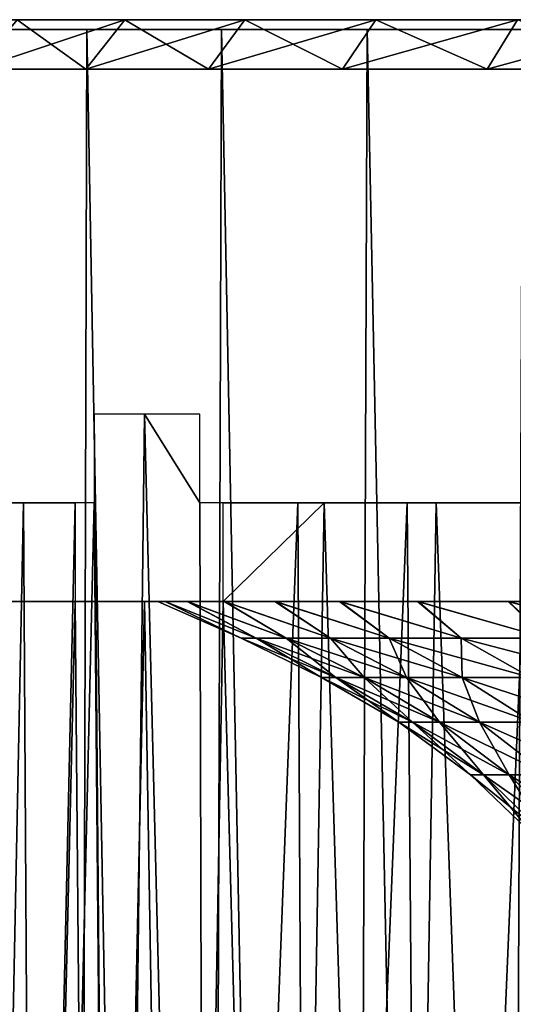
# Model space of a CAD drawing. Header units: millimetres. Extents: x -24 to 30, y -64 to 68.
# Tile 111 of 149: x -19 to -14, y 58 to 68. Entities that reach past the tile are written whole.
import ezdxf

# ---------------------------------------------------------------- set-up
doc = ezdxf.new("R2010")
doc.units = ezdxf.units.MM
doc.header["$LTSCALE"] = 52.148148
for name, color, linetype in [('1', 7, 'CONTINUOUS'), ('2', 7, 'CONTINUOUS'), ('27', 7, 'CONTINUOUS'), ('6', 7, 'CONTINUOUS'), ('65', 7, 'CONTINUOUS'), ('66', 7, 'CONTINUOUS'), ('67', 7, 'CONTINUOUS'), ('68', 7, 'CONTINUOUS'), ('69', 7, 'CONTINUOUS')]:
    doc.layers.add(name, color=color, linetype=linetype)

msp = doc.modelspace()

# ---------------------------------------------------------------- linework, layer by layer
at = {"layer": '1', "color": 253, "linetype": 'Continuous', "true_color": 0xaab4c3}
for points in [[(-19.7268, 5, -14.5294), (-19.5864, 68.2, -14.7182), (-18.513, 5, -16.0474), (-19.7268, 5, -14.5294)], [(-19.5864, 68.2, -14.7182), (-18.3385, 68.2, -16.2465), (-18.513, 5, -16.0474), (-19.5864, 68.2, -14.7182)], [(-18.513, 5, -16.0474), (-18.3385, 68.2, -16.2465), (-17.1826, 5, -17.4644), (-18.513, 5, -16.0474)], [(-18.3385, 68.2, -16.2465), (-16.9717, 68.2, -17.6695), (-17.1826, 5, -17.4644), (-18.3385, 68.2, -16.2465)], [(-17.1826, 5, -17.4644), (-16.9717, 68.2, -17.6695), (-15.7442, 5, -18.7716), (-17.1826, 5, -17.4644)], [(-16.9717, 68.2, -17.6695), (-15.4949, 68.2, -18.9778), (-15.7442, 5, -18.7716), (-16.9717, 68.2, -17.6695)], [(-15.7442, 5, -18.7716), (-15.4949, 68.2, -18.9778), (-14.2066, 5, -19.9605), (-15.7442, 5, -18.7716)], [(-15.4949, 68.2, -18.9778), (-13.9176, 68.2, -20.1631), (-14.2066, 5, -19.9605), (-15.4949, 68.2, -18.9778)], [(-14.2066, 5, -19.9605), (-13.9176, 68.2, -20.1631), (-12.5796, 5, -21.0239), (-14.2066, 5, -19.9605)]]:
    msp.add_3dface(points, dxfattribs=at)
at = {"layer": '2', "color": 253, "linetype": 'Continuous', "true_color": 0xaab4c3}
for points in [[(-19.7268, 5, 14.5294), (-18.513, 5, 16.0474), (-19.5864, 68.2, 14.7182), (-19.7268, 5, 14.5294)], [(-19.5864, 68.2, 14.7182), (-18.513, 5, 16.0474), (-18.3385, 68.2, 16.2465), (-19.5864, 68.2, 14.7182)], [(-18.513, 5, 16.0474), (-17.1826, 5, 17.4644), (-18.3385, 68.2, 16.2465), (-18.513, 5, 16.0474)], [(-18.3385, 68.2, 16.2465), (-17.1826, 5, 17.4644), (-16.9717, 68.2, 17.6695), (-18.3385, 68.2, 16.2465)], [(-17.1826, 5, 17.4644), (-15.7442, 5, 18.7716), (-16.9717, 68.2, 17.6695), (-17.1826, 5, 17.4644)], [(-16.9717, 68.2, 17.6695), (-15.7442, 5, 18.7716), (-15.4949, 68.2, 18.9778), (-16.9717, 68.2, 17.6695)], [(-15.7442, 5, 18.7716), (-14.2066, 5, 19.9605), (-15.4949, 68.2, 18.9778), (-15.7442, 5, 18.7716)], [(-15.4949, 68.2, 18.9778), (-14.2066, 5, 19.9605), (-13.9176, 68.2, 20.1631), (-15.4949, 68.2, 18.9778)], [(-14.2066, 5, 19.9605), (-12.5796, 5, 21.0239), (-13.9176, 68.2, 20.1631), (-14.2066, 5, 19.9605)]]:
    msp.add_3dface(points, dxfattribs=at)
at = {"layer": '27', "color": 253, "linetype": 'Continuous', "true_color": 0xaab4c3}
for points in [[(-18.3385, 68.2, -16.2465), (-19.5864, 68.2, -14.7182), (-18.2032, 68.2, -14.8625), (-18.3385, 68.2, -16.2465)], [(-18.2032, 68.2, -14.8625), (-19.5864, 68.2, -14.7182), (-19.3401, 68.2, -13.3495), (-18.2032, 68.2, -14.8625)], [(-19.5864, 68.2, 14.7182), (-18.3385, 68.2, 16.2465), (-18.2032, 68.2, 14.8625), (-19.5864, 68.2, 14.7182)], [(-19.3401, 68.2, 13.3495), (-19.5864, 68.2, 14.7182), (-18.2032, 68.2, 14.8625), (-19.3401, 68.2, 13.3495)], [(-16.9717, 68.2, -17.6695), (-18.3385, 68.2, -16.2465), (-15.5834, 68.2, -17.59), (-16.9717, 68.2, -17.6695)], [(-15.5834, 68.2, -17.59), (-18.3385, 68.2, -16.2465), (-16.9482, 68.2, -16.279), (-15.5834, 68.2, -17.59)], [(-16.9482, 68.2, -16.279), (-18.3385, 68.2, -16.2465), (-18.2032, 68.2, -14.8625), (-16.9482, 68.2, -16.279)], [(-18.3385, 68.2, 16.2465), (-16.9717, 68.2, 17.6695), (-16.9482, 68.2, 16.279), (-18.3385, 68.2, 16.2465)], [(-18.2032, 68.2, 14.8625), (-18.3385, 68.2, 16.2465), (-16.9482, 68.2, 16.279), (-18.2032, 68.2, 14.8625)], [(-15.4949, 68.2, -18.9778), (-16.9717, 68.2, -17.6695), (-14.1174, 68.2, -18.7869), (-15.4949, 68.2, -18.9778)], [(-14.1174, 68.2, -18.7869), (-16.9717, 68.2, -17.6695), (-15.5834, 68.2, -17.59), (-14.1174, 68.2, -18.7869)], [(-16.9717, 68.2, 17.6695), (-15.4949, 68.2, 18.9778), (-14.1174, 68.2, 18.7869), (-16.9717, 68.2, 17.6695)], [(-16.9482, 68.2, 16.279), (-16.9717, 68.2, 17.6695), (-15.5834, 68.2, 17.59), (-16.9482, 68.2, 16.279)], [(-15.5834, 68.2, 17.59), (-16.9717, 68.2, 17.6695), (-14.1174, 68.2, 18.7869), (-15.5834, 68.2, 17.59)], [(-13.9176, 68.2, -20.1631), (-15.4949, 68.2, -18.9778), (-12.5599, 68.2, -19.862), (-13.9176, 68.2, -20.1631)], [(-12.5599, 68.2, -19.862), (-15.4949, 68.2, -18.9778), (-14.1174, 68.2, -18.7869), (-12.5599, 68.2, -19.862)], [(-15.4949, 68.2, 18.9778), (-13.9176, 68.2, 20.1631), (-12.5599, 68.2, 19.862), (-15.4949, 68.2, 18.9778)], [(-14.1174, 68.2, 18.7869), (-15.4949, 68.2, 18.9778), (-12.5599, 68.2, 19.862), (-14.1174, 68.2, 18.7869)]]:
    msp.add_3dface(points, dxfattribs=at)
at = {"layer": '6', "color": 253, "linetype": 'Continuous', "true_color": 0xaab4c3}
for points in [[(-18.2656, 64.3, -9.3068), (-18.2656, 63.4, -9.3068), (-18.0515, 39.2, -9.7156), (-18.2656, 64.3, -9.3068)], [(-17.7535, 64.3, -10.25), (-18.2656, 64.3, -9.3068), (-18.0515, 39.2, -9.7156), (-17.7535, 64.3, -10.25)], [(-17.1295, 39.2, -11.2619), (-17.7535, 64.3, -10.25), (-18.0515, 39.2, -9.7156), (-17.1295, 39.2, -11.2619)], [(-17.1927, 64.3, -11.1651), (-17.7535, 64.3, -10.25), (-17.1927, 63.4, -11.1651), (-17.1927, 64.3, -11.1651)], [(-17.1927, 63.4, -11.1651), (-17.7535, 64.3, -10.25), (-17.1295, 39.2, -11.2619), (-17.1927, 63.4, -11.1651)], [(-19.6034, 39.2, 5.9963), (-19.1379, 63.4, 7.3477), (-19.0018, 39.2, 7.693), (-19.6034, 39.2, 5.9963)], [(-18.9804, 63.4, -7.7456), (-19.562, 63.4, -6.1301), (-19.4718, 39.2, -6.411), (-18.9804, 63.4, -7.7456)], [(-18.8343, 39.2, -8.0945), (-18.9804, 63.4, -7.7456), (-19.4718, 39.2, -6.411), (-18.8343, 39.2, -8.0945)], [(-19.1379, 63.4, 7.3477), (-18.4559, 63.4, 8.9235), (-19.0018, 39.2, 7.693), (-19.1379, 63.4, 7.3477)], [(-18.4559, 63.4, 8.9235), (-18.4559, 62.4, 8.9235), (-19.0018, 39.2, 7.693), (-18.4559, 63.4, 8.9235)], [(-18.2656, 63.4, -9.3068), (-18.9804, 63.4, -7.7456), (-18.8343, 39.2, -8.0945), (-18.2656, 63.4, -9.3068)], [(-18.0515, 39.2, -9.7156), (-18.2656, 63.4, -9.3068), (-18.8343, 39.2, -8.0945), (-18.0515, 39.2, -9.7156)], [(-16.1981, 63.4, -12.5647), (-17.1927, 63.4, -11.1651), (-17.1295, 39.2, -11.2619), (-16.1981, 63.4, -12.5647)], [(-16.0755, 39.2, -12.7212), (-16.1981, 63.4, -12.5647), (-17.1295, 39.2, -11.2619), (-16.0755, 39.2, -12.7212)], [(-15.9323, 63.4, 12.9001), (-16.3418, 39.2, 12.3772), (-16.9559, 62.4, 11.5216), (-15.9323, 63.4, 12.9001)], [(-16.9559, 63.4, 11.5216), (-15.9323, 63.4, 12.9001), (-16.9559, 62.4, 11.5216), (-16.9559, 63.4, 11.5216)], [(-15.193, 39.2, 13.7631), (-16.3418, 39.2, 12.3772), (-15.9323, 63.4, 12.9001), (-15.193, 39.2, 13.7631)], [(-15.0898, 63.4, -13.8762), (-16.1981, 63.4, -12.5647), (-16.0755, 39.2, -12.7212), (-15.0898, 63.4, -13.8762)], [(-14.8975, 39.2, -14.0824), (-15.0898, 63.4, -13.8762), (-16.0755, 39.2, -12.7212), (-14.8975, 39.2, -14.0824)], [(-14.7969, 63.4, 14.1881), (-15.193, 39.2, 13.7631), (-15.9323, 63.4, 12.9001), (-14.7969, 63.4, 14.1881)], [(-13.9269, 39.2, 15.0429), (-15.193, 39.2, 13.7631), (-14.7969, 63.4, 14.1881), (-13.9269, 39.2, 15.0429)], [(-13.8757, 63.4, -15.0903), (-15.0898, 63.4, -13.8762), (-14.8975, 39.2, -14.0824), (-13.8757, 63.4, -15.0903)], [(-13.6046, 39.2, -15.3351), (-13.8757, 63.4, -15.0903), (-14.8975, 39.2, -14.0824), (-13.6046, 39.2, -15.3351)], [(-13.5577, 63.4, 15.3766), (-13.9269, 39.2, 15.0429), (-14.7969, 63.4, 14.1881), (-13.5577, 63.4, 15.3766)], [(-19.0018, 39.2, 7.693), (-18.4559, 62.4, 8.9235), (-18.2536, 39.2, 9.3303), (-19.0018, 39.2, 7.693)], [(-18.2536, 39.2, 9.3303), (-18.4559, 62.4, 8.9235), (-17.7535, 62.4, 10.25), (-18.2536, 39.2, 9.3303)], [(-17.3647, 39.2, 10.8958), (-18.2536, 39.2, 9.3303), (-17.7535, 62.4, 10.25), (-17.3647, 39.2, 10.8958)], [(-16.9559, 62.4, 11.5216), (-17.3647, 39.2, 10.8958), (-17.7535, 62.4, 10.25), (-16.9559, 62.4, 11.5216)], [(-16.3418, 39.2, 12.3772), (-17.3647, 39.2, 10.8958), (-16.9559, 62.4, 11.5216), (-16.3418, 39.2, 12.3772)]]:
    msp.add_3dface(points, dxfattribs=at)
at = {"layer": '65', "linetype": 'Continuous'}
for points in [[(-16.7729, 62.0306, -0.799), (-16.7729, 62.0306, 0.799), (-17.6192, 62.4, 0.0048), (-16.7729, 62.0306, -0.799)], [(-17.5442, 62.4, -1.6221), (-16.7729, 62.0306, -0.799), (-17.6192, 62.4, 0.0048), (-17.5442, 62.4, -1.6221)], [(-17.6192, 62.4, 0.0048), (-16.7729, 62.0306, 0.799), (-17.5433, 62.4, 1.6321), (-17.6192, 62.4, 0.0048)], [(-16.621, 62.0306, -2.3897), (-16.7729, 62.0306, -0.799), (-17.5442, 62.4, -1.6221), (-16.621, 62.0306, -2.3897)], [(-17.3199, 62.4, -3.233), (-16.621, 62.0306, -2.3897), (-17.5442, 62.4, -1.6221), (-17.3199, 62.4, -3.233)], [(-16.7729, 62.0306, 0.799), (-16.621, 62.0306, 2.3897), (-17.5433, 62.4, 1.6321), (-16.7729, 62.0306, 0.799)], [(-17.5433, 62.4, 1.6321), (-16.621, 62.0306, 2.3897), (-17.3179, 62.4, 3.2434), (-17.5433, 62.4, 1.6321)], [(-16.3186, 62.0306, -3.9588), (-16.621, 62.0306, -2.3897), (-17.3199, 62.4, -3.233), (-16.3186, 62.0306, -3.9588)], [(-16.9475, 62.4, -4.8183), (-16.3186, 62.0306, -3.9588), (-17.3199, 62.4, -3.233), (-16.9475, 62.4, -4.8183)], [(-16.621, 62.0306, 2.3897), (-16.3186, 62.0306, 3.9588), (-17.3179, 62.4, 3.2434), (-16.621, 62.0306, 2.3897)], [(-17.3179, 62.4, 3.2434), (-16.3186, 62.0306, 3.9588), (-16.9444, 62.4, 4.8292), (-17.3179, 62.4, 3.2434)], [(-15.8684, 62.0306, -5.4921), (-16.3186, 62.0306, -3.9588), (-16.9475, 62.4, -4.8183), (-15.8684, 62.0306, -5.4921)], [(-16.431, 62.4, -6.3603), (-15.8684, 62.0306, -5.4921), (-16.9475, 62.4, -4.8183), (-16.431, 62.4, -6.3603)], [(-16.3186, 62.0306, 3.9588), (-15.8684, 62.0306, 5.4921), (-16.9444, 62.4, 4.8292), (-16.3186, 62.0306, 3.9588)], [(-16.9444, 62.4, 4.8292), (-15.8684, 62.0306, 5.4921), (-16.4267, 62.4, 6.3712), (-16.9444, 62.4, 4.8292)], [(-15.2745, 62.0306, -6.9756), (-15.8684, 62.0306, -5.4921), (-16.431, 62.4, -6.3603), (-15.2745, 62.0306, -6.9756)], [(-15.7755, 62.4, -7.8465), (-15.2745, 62.0306, -6.9756), (-16.431, 62.4, -6.3603), (-15.7755, 62.4, -7.8465)], [(-15.8684, 62.0306, 5.4921), (-15.2745, 62.0306, 6.9756), (-16.4267, 62.4, 6.3712), (-15.8684, 62.0306, 5.4921)], [(-16.4267, 62.4, 6.3712), (-15.2745, 62.0306, 6.9756), (-15.7702, 62.4, 7.8572), (-16.4267, 62.4, 6.3712)], [(-14.5422, 62.0306, -8.396), (-15.2745, 62.0306, -6.9756), (-15.7755, 62.4, -7.8465), (-14.5422, 62.0306, -8.396)], [(-14.9848, 62.4, -9.2677), (-14.5422, 62.0306, -8.396), (-15.7755, 62.4, -7.8465), (-14.9848, 62.4, -9.2677)], [(-15.2745, 62.0306, 6.9756), (-14.5422, 62.0306, 8.396), (-15.7702, 62.4, 7.8572), (-15.2745, 62.0306, 6.9756)], [(-15.7702, 62.4, 7.8572), (-14.5422, 62.0306, 8.396), (-14.9784, 62.4, 9.2781), (-15.7702, 62.4, 7.8572)], [(-13.6783, 62.0306, -9.7403), (-14.5422, 62.0306, -8.396), (-14.9848, 62.4, -9.2677), (-13.6783, 62.0306, -9.7403)], [(-14.0677, 62.4, -10.6081), (-13.6783, 62.0306, -9.7403), (-14.9848, 62.4, -9.2677), (-14.0677, 62.4, -10.6081)], [(-14.5422, 62.0306, 8.396), (-13.6783, 62.0306, 9.7403), (-14.9784, 62.4, 9.2781), (-14.5422, 62.0306, 8.396)], [(-14.9784, 62.4, 9.2781), (-13.6783, 62.0306, 9.7403), (-14.0596, 62.4, 10.6188), (-14.9784, 62.4, 9.2781)], [(-12.6905, 62.0306, -10.9964), (-13.6783, 62.0306, -9.7403), (-14.0677, 62.4, -10.6081), (-12.6905, 62.0306, -10.9964)], [(-13.0314, 62.4, -11.8582), (-12.6905, 62.0306, -10.9964), (-14.0677, 62.4, -10.6081), (-13.0314, 62.4, -11.8582)], [(-13.6783, 62.0306, 9.7403), (-12.6905, 62.0306, 10.9964), (-14.0596, 62.4, 10.6188), (-13.6783, 62.0306, 9.7403)], [(-14.0596, 62.4, 10.6188), (-12.6905, 62.0306, 10.9964), (-13.021, 62.4, 11.8696), (-14.0596, 62.4, 10.6188)], [(-15.9577, 61.6315, -0.7602), (-15.9577, 61.6315, 0.7602), (-16.7729, 62.0306, -0.799), (-15.9577, 61.6315, -0.7602)], [(-16.621, 62.0306, -2.3897), (-15.9577, 61.6315, -0.7602), (-16.7729, 62.0306, -0.799), (-16.621, 62.0306, -2.3897)], [(-15.9577, 61.6315, 0.7602), (-15.8131, 61.6315, 2.2736), (-16.7729, 62.0306, 0.799), (-15.9577, 61.6315, 0.7602)], [(-16.7729, 62.0306, -0.799), (-15.9577, 61.6315, 0.7602), (-16.7729, 62.0306, 0.799), (-16.7729, 62.0306, -0.799)], [(-16.7729, 62.0306, 0.799), (-15.8131, 61.6315, 2.2736), (-16.621, 62.0306, 2.3897), (-16.7729, 62.0306, 0.799)], [(-15.8131, 61.6315, -2.2736), (-15.9577, 61.6315, -0.7602), (-16.621, 62.0306, -2.3897), (-15.8131, 61.6315, -2.2736)], [(-16.3186, 62.0306, -3.9588), (-15.8131, 61.6315, -2.2736), (-16.621, 62.0306, -2.3897), (-16.3186, 62.0306, -3.9588)], [(-15.8131, 61.6315, 2.2736), (-15.5254, 61.6315, 3.7664), (-16.621, 62.0306, 2.3897), (-15.8131, 61.6315, 2.2736)], [(-16.621, 62.0306, 2.3897), (-15.5254, 61.6315, 3.7664), (-16.3186, 62.0306, 3.9588), (-16.621, 62.0306, 2.3897)], [(-15.5254, 61.6315, -3.7664), (-15.8131, 61.6315, -2.2736), (-16.3186, 62.0306, -3.9588), (-15.5254, 61.6315, -3.7664)], [(-15.8684, 62.0306, -5.4921), (-15.5254, 61.6315, -3.7664), (-16.3186, 62.0306, -3.9588), (-15.8684, 62.0306, -5.4921)], [(-15.5254, 61.6315, 3.7664), (-15.0971, 61.6315, 5.2252), (-16.3186, 62.0306, 3.9588), (-15.5254, 61.6315, 3.7664)], [(-16.3186, 62.0306, 3.9588), (-15.0971, 61.6315, 5.2252), (-15.8684, 62.0306, 5.4921), (-16.3186, 62.0306, 3.9588)], [(-15.0971, 61.6315, -5.2252), (-15.5254, 61.6315, -3.7664), (-15.8684, 62.0306, -5.4921), (-15.0971, 61.6315, -5.2252)], [(-15.2745, 62.0306, -6.9756), (-15.0971, 61.6315, -5.2252), (-15.8684, 62.0306, -5.4921), (-15.2745, 62.0306, -6.9756)], [(-15.0971, 61.6315, 5.2252), (-14.5321, 61.6315, 6.6366), (-15.8684, 62.0306, 5.4921), (-15.0971, 61.6315, 5.2252)], [(-15.8684, 62.0306, 5.4921), (-14.5321, 61.6315, 6.6366), (-15.2745, 62.0306, 6.9756), (-15.8684, 62.0306, 5.4921)], [(-14.5321, 61.6315, -6.6366), (-15.0971, 61.6315, -5.2252), (-15.2745, 62.0306, -6.9756), (-14.5321, 61.6315, -6.6366)], [(-14.5422, 62.0306, -8.396), (-14.5321, 61.6315, -6.6366), (-15.2745, 62.0306, -6.9756), (-14.5422, 62.0306, -8.396)], [(-14.5321, 61.6315, 6.6366), (-13.8354, 61.6315, 7.9879), (-15.2745, 62.0306, 6.9756), (-14.5321, 61.6315, 6.6366)], [(-15.2745, 62.0306, 6.9756), (-13.8354, 61.6315, 7.9879), (-14.5422, 62.0306, 8.396), (-15.2745, 62.0306, 6.9756)], [(-13.8354, 61.6315, -7.9879), (-14.5321, 61.6315, -6.6366), (-14.5422, 62.0306, -8.396), (-13.8354, 61.6315, -7.9879)], [(-13.6783, 62.0306, -9.7403), (-13.8354, 61.6315, -7.9879), (-14.5422, 62.0306, -8.396), (-13.6783, 62.0306, -9.7403)], [(-13.8354, 61.6315, 7.9879), (-13.0135, 61.6315, 9.2668), (-14.5422, 62.0306, 8.396), (-13.8354, 61.6315, 7.9879)], [(-14.5422, 62.0306, 8.396), (-13.0135, 61.6315, 9.2668), (-13.6783, 62.0306, 9.7403), (-14.5422, 62.0306, 8.396)], [(-15.1754, 61.1775, -0.7229), (-15.1754, 61.1775, 0.7229), (-15.9577, 61.6315, -0.7602), (-15.1754, 61.1775, -0.7229)], [(-15.8131, 61.6315, -2.2736), (-15.1754, 61.1775, -0.7229), (-15.9577, 61.6315, -0.7602), (-15.8131, 61.6315, -2.2736)], [(-15.1754, 61.1775, 0.7229), (-15.0379, 61.1775, 2.1621), (-15.9577, 61.6315, 0.7602), (-15.1754, 61.1775, 0.7229)], [(-15.9577, 61.6315, -0.7602), (-15.1754, 61.1775, 0.7229), (-15.9577, 61.6315, 0.7602), (-15.9577, 61.6315, -0.7602)], [(-15.9577, 61.6315, 0.7602), (-15.0379, 61.1775, 2.1621), (-15.8131, 61.6315, 2.2736), (-15.9577, 61.6315, 0.7602)], [(-15.0379, 61.1775, -2.1621), (-15.1754, 61.1775, -0.7229), (-15.8131, 61.6315, -2.2736), (-15.0379, 61.1775, -2.1621)], [(-15.5254, 61.6315, -3.7664), (-15.0379, 61.1775, -2.1621), (-15.8131, 61.6315, -2.2736), (-15.5254, 61.6315, -3.7664)], [(-15.0379, 61.1775, 2.1621), (-14.7643, 61.1775, 3.5818), (-15.8131, 61.6315, 2.2736), (-15.0379, 61.1775, 2.1621)], [(-15.8131, 61.6315, 2.2736), (-14.7643, 61.1775, 3.5818), (-15.5254, 61.6315, 3.7664), (-15.8131, 61.6315, 2.2736)], [(-14.7643, 61.1775, -3.5818), (-15.0379, 61.1775, -2.1621), (-15.5254, 61.6315, -3.7664), (-14.7643, 61.1775, -3.5818)], [(-15.0971, 61.6315, -5.2252), (-14.7643, 61.1775, -3.5818), (-15.5254, 61.6315, -3.7664), (-15.0971, 61.6315, -5.2252)], [(-14.7643, 61.1775, 3.5818), (-14.357, 61.1775, 4.969), (-15.5254, 61.6315, 3.7664), (-14.7643, 61.1775, 3.5818)], [(-15.5254, 61.6315, 3.7664), (-14.357, 61.1775, 4.969), (-15.0971, 61.6315, 5.2252), (-15.5254, 61.6315, 3.7664)], [(-14.357, 61.1775, -4.969), (-14.7643, 61.1775, -3.5818), (-15.0971, 61.6315, -5.2252), (-14.357, 61.1775, -4.969)], [(-14.5321, 61.6315, -6.6366), (-14.357, 61.1775, -4.969), (-15.0971, 61.6315, -5.2252), (-14.5321, 61.6315, -6.6366)], [(-14.357, 61.1775, 4.969), (-13.8196, 61.1775, 6.3112), (-15.0971, 61.6315, 5.2252), (-14.357, 61.1775, 4.969)], [(-15.0971, 61.6315, 5.2252), (-13.8196, 61.1775, 6.3112), (-14.5321, 61.6315, 6.6366), (-15.0971, 61.6315, 5.2252)], [(-13.8196, 61.1775, -6.3112), (-14.357, 61.1775, -4.969), (-14.5321, 61.6315, -6.6366), (-13.8196, 61.1775, -6.3112)], [(-13.8354, 61.6315, -7.9879), (-13.8196, 61.1775, -6.3112), (-14.5321, 61.6315, -6.6366), (-13.8354, 61.6315, -7.9879)], [(-13.8196, 61.1775, 6.3112), (-13.1572, 61.1775, 7.5963), (-14.5321, 61.6315, 6.6366), (-13.8196, 61.1775, 6.3112)], [(-14.5321, 61.6315, 6.6366), (-13.1572, 61.1775, 7.5963), (-13.8354, 61.6315, 7.9879), (-14.5321, 61.6315, 6.6366)], [(-14.447, 60.6431, -0.6882), (-14.447, 60.6431, 0.6882), (-15.1754, 61.1775, -0.7229), (-14.447, 60.6431, -0.6882)], [(-15.0379, 61.1775, -2.1621), (-14.447, 60.6431, -0.6882), (-15.1754, 61.1775, -0.7229), (-15.0379, 61.1775, -2.1621)], [(-14.447, 60.6431, 0.6882), (-14.3161, 60.6431, 2.0583), (-15.1754, 61.1775, 0.7229), (-14.447, 60.6431, 0.6882)], [(-15.1754, 61.1775, -0.7229), (-14.447, 60.6431, 0.6882), (-15.1754, 61.1775, 0.7229), (-15.1754, 61.1775, -0.7229)], [(-15.1754, 61.1775, 0.7229), (-14.3161, 60.6431, 2.0583), (-15.0379, 61.1775, 2.1621), (-15.1754, 61.1775, 0.7229)], [(-14.3161, 60.6431, -2.0583), (-14.447, 60.6431, -0.6882), (-15.0379, 61.1775, -2.1621), (-14.3161, 60.6431, -2.0583)], [(-14.7643, 61.1775, -3.5818), (-14.3161, 60.6431, -2.0583), (-15.0379, 61.1775, -2.1621), (-14.7643, 61.1775, -3.5818)], [(-14.3161, 60.6431, 2.0583), (-14.0556, 60.6431, 3.4099), (-15.0379, 61.1775, 2.1621), (-14.3161, 60.6431, 2.0583)], [(-15.0379, 61.1775, 2.1621), (-14.0556, 60.6431, 3.4099), (-14.7643, 61.1775, 3.5818), (-15.0379, 61.1775, 2.1621)], [(-14.0556, 60.6431, -3.4099), (-14.3161, 60.6431, -2.0583), (-14.7643, 61.1775, -3.5818), (-14.0556, 60.6431, -3.4099)], [(-14.357, 61.1775, -4.969), (-14.0556, 60.6431, -3.4099), (-14.7643, 61.1775, -3.5818), (-14.357, 61.1775, -4.969)], [(-14.0556, 60.6431, 3.4099), (-13.6679, 60.6431, 4.7305), (-14.7643, 61.1775, 3.5818), (-14.0556, 60.6431, 3.4099)], [(-14.7643, 61.1775, 3.5818), (-13.6679, 60.6431, 4.7305), (-14.357, 61.1775, 4.969), (-14.7643, 61.1775, 3.5818)], [(-13.6679, 60.6431, -4.7305), (-14.0556, 60.6431, -3.4099), (-14.357, 61.1775, -4.969), (-13.6679, 60.6431, -4.7305)], [(-13.8196, 61.1775, -6.3112), (-13.6679, 60.6431, -4.7305), (-14.357, 61.1775, -4.969), (-13.8196, 61.1775, -6.3112)], [(-13.6679, 60.6431, 4.7305), (-13.1563, 60.6431, 6.0083), (-14.357, 61.1775, 4.969), (-13.6679, 60.6431, 4.7305)], [(-14.357, 61.1775, 4.969), (-13.1563, 60.6431, 6.0083), (-13.8196, 61.1775, 6.3112), (-14.357, 61.1775, 4.969)], [(-13.7906, 60.0121, -0.6569), (-13.7906, 60.0121, 0.6569), (-14.447, 60.6431, -0.6882), (-13.7906, 60.0121, -0.6569)], [(-14.3161, 60.6431, -2.0583), (-13.7906, 60.0121, -0.6569), (-14.447, 60.6431, -0.6882), (-14.3161, 60.6431, -2.0583)], [(-13.7906, 60.0121, 0.6569), (-13.6657, 60.0121, 1.9648), (-14.447, 60.6431, 0.6882), (-13.7906, 60.0121, 0.6569)], [(-14.447, 60.6431, -0.6882), (-13.7906, 60.0121, 0.6569), (-14.447, 60.6431, 0.6882), (-14.447, 60.6431, -0.6882)], [(-14.447, 60.6431, 0.6882), (-13.6657, 60.0121, 1.9648), (-14.3161, 60.6431, 2.0583), (-14.447, 60.6431, 0.6882)], [(-13.6657, 60.0121, -1.9648), (-13.7906, 60.0121, -0.6569), (-14.3161, 60.6431, -2.0583), (-13.6657, 60.0121, -1.9648)], [(-14.0556, 60.6431, -3.4099), (-13.6657, 60.0121, -1.9648), (-14.3161, 60.6431, -2.0583), (-14.0556, 60.6431, -3.4099)], [(-13.6657, 60.0121, 1.9648), (-13.4171, 60.0121, 3.2549), (-14.3161, 60.6431, 2.0583), (-13.6657, 60.0121, 1.9648)], [(-14.3161, 60.6431, 2.0583), (-13.4171, 60.0121, 3.2549), (-14.0556, 60.6431, 3.4099), (-14.3161, 60.6431, 2.0583)], [(-13.4171, 60.0121, -3.2549), (-13.6657, 60.0121, -1.9648), (-14.0556, 60.6431, -3.4099), (-13.4171, 60.0121, -3.2549)], [(-13.6679, 60.6431, -4.7305), (-13.4171, 60.0121, -3.2549), (-14.0556, 60.6431, -3.4099), (-13.6679, 60.6431, -4.7305)], [(-13.4171, 60.0121, 3.2549), (-13.0469, 60.0121, 4.5156), (-14.0556, 60.6431, 3.4099), (-13.4171, 60.0121, 3.2549)], [(-14.0556, 60.6431, 3.4099), (-13.0469, 60.0121, 4.5156), (-13.6679, 60.6431, 4.7305), (-14.0556, 60.6431, 3.4099)]]:
    msp.add_3dface(points, dxfattribs=at)
at = {"layer": '66', "linetype": 'Continuous'}
for points in [[(-17.6192, 62.4, 0.0048), (-17.5433, 62.4, 1.6321), (-20.2311, 62.4, 0.874), (-17.6192, 62.4, 0.0048)], [(-20.2306, 62.4, -0.8864), (-17.6192, 62.4, 0.0048), (-20.2311, 62.4, 0.874), (-20.2306, 62.4, -0.8864)], [(-20.2311, 62.4, 0.874), (-17.5433, 62.4, 1.6321), (-20.0787, 62.4, 2.6269), (-20.2311, 62.4, 0.874)], [(-17.5442, 62.4, -1.6221), (-17.6192, 62.4, 0.0048), (-20.2306, 62.4, -0.8864), (-17.5442, 62.4, -1.6221)], [(-20.0768, 62.4, -2.6417), (-17.5442, 62.4, -1.6221), (-20.2306, 62.4, -0.8864), (-20.0768, 62.4, -2.6417)], [(-17.5433, 62.4, 1.6321), (-17.3179, 62.4, 3.2434), (-20.0787, 62.4, 2.6269), (-17.5433, 62.4, 1.6321)], [(-20.0787, 62.4, 2.6269), (-17.3179, 62.4, 3.2434), (-19.7743, 62.4, 4.3632), (-20.0787, 62.4, 2.6269)], [(-17.3199, 62.4, -3.233), (-17.5442, 62.4, -1.6221), (-20.0768, 62.4, -2.6417), (-17.3199, 62.4, -3.233)], [(-19.7711, 62.4, -4.3774), (-17.3199, 62.4, -3.233), (-20.0768, 62.4, -2.6417), (-19.7711, 62.4, -4.3774)], [(-17.3179, 62.4, 3.2434), (-16.9444, 62.4, 4.8292), (-19.7743, 62.4, 4.3632), (-17.3179, 62.4, 3.2434)], [(-19.7743, 62.4, 4.3632), (-16.9444, 62.4, 4.8292), (-19.319, 62.4, 6.0691), (-19.7743, 62.4, 4.3632)], [(-16.9475, 62.4, -4.8183), (-17.3199, 62.4, -3.233), (-19.7711, 62.4, -4.3774), (-16.9475, 62.4, -4.8183)], [(-19.3148, 62.4, -6.0827), (-16.9475, 62.4, -4.8183), (-19.7711, 62.4, -4.3774), (-19.3148, 62.4, -6.0827)], [(-16.9444, 62.4, 4.8292), (-16.4267, 62.4, 6.3712), (-19.319, 62.4, 6.0691), (-16.9444, 62.4, 4.8292)], [(-19.319, 62.4, 6.0691), (-16.4267, 62.4, 6.3712), (-18.7175, 62.4, 7.7271), (-19.319, 62.4, 6.0691)], [(-16.431, 62.4, -6.3603), (-16.9475, 62.4, -4.8183), (-19.3148, 62.4, -6.0827), (-16.431, 62.4, -6.3603)], [(-18.7124, 62.4, -7.7398), (-16.431, 62.4, -6.3603), (-19.3148, 62.4, -6.0827), (-18.7124, 62.4, -7.7398)], [(-18.8779, 62.4, 10.0698), (-14.0596, 62.4, 10.6188), (-18.8833, 62.4, 10.1799), (-18.8779, 62.4, 10.0698)], [(-18.8833, 62.4, 10.1799), (-14.0596, 62.4, 10.6188), (-18.8647, 62.4, 10.2881), (-18.8833, 62.4, 10.1799)], [(-18.8482, 62.4, 9.9632), (-14.0596, 62.4, 10.6188), (-18.8779, 62.4, 10.0698), (-18.8482, 62.4, 9.9632)], [(-18.8647, 62.4, 10.2881), (-14.0596, 62.4, 10.6188), (-18.8221, 62.4, 10.3913), (-18.8647, 62.4, 10.2881)], [(-18.796, 62.4, 9.8661), (-14.0596, 62.4, 10.6188), (-18.8482, 62.4, 9.9632), (-18.796, 62.4, 9.8661)], [(-18.8221, 62.4, 10.3913), (-14.0596, 62.4, 10.6188), (-18.7217, 62.4, 10.5712), (-18.8221, 62.4, 10.3913)], [(-18.7242, 62.4, 9.783), (-14.0596, 62.4, 10.6188), (-18.796, 62.4, 9.8661), (-18.7242, 62.4, 9.783)], [(-18.6343, 62.4, 9.7167), (-14.0596, 62.4, 10.6188), (-18.7242, 62.4, 9.783), (-18.6343, 62.4, 9.7167)], [(-18.7217, 62.4, 10.5712), (-14.0596, 62.4, 10.6188), (-18.6195, 62.4, 10.75), (-18.7217, 62.4, 10.5712)], [(-16.4267, 62.4, 6.3712), (-15.7702, 62.4, 7.8572), (-18.7175, 62.4, 7.7271), (-16.4267, 62.4, 6.3712)], [(-15.7702, 62.4, 7.8572), (-14.9784, 62.4, 9.2781), (-18.7175, 62.4, 7.7271), (-15.7702, 62.4, 7.8572)], [(-18.7175, 62.4, 7.7271), (-14.9784, 62.4, 9.2781), (-17.9707, 62.4, 9.3335), (-18.7175, 62.4, 7.7271)], [(-15.7755, 62.4, -7.8465), (-16.431, 62.4, -6.3603), (-18.7124, 62.4, -7.7398), (-15.7755, 62.4, -7.8465)], [(-17.9681, 62.4, -9.3384), (-15.7755, 62.4, -7.8465), (-18.7124, 62.4, -7.7398), (-17.9681, 62.4, -9.3384)], [(-17.9707, 62.4, 9.3335), (-14.0596, 62.4, 10.6188), (-18.6343, 62.4, 9.7167), (-17.9707, 62.4, 9.3335)], [(-18.6195, 62.4, 10.75), (-14.0596, 62.4, 10.6188), (-17.0709, 62.4, 10.8925), (-18.6195, 62.4, 10.75)], [(-18.5169, 62.4, 10.9258), (-18.6195, 62.4, 10.75), (-17.0709, 62.4, 10.8925), (-18.5169, 62.4, 10.9258)], [(-18.4126, 62.4, 11.1007), (-18.5169, 62.4, 10.9258), (-17.7344, 62.4, 11.2756), (-18.4126, 62.4, 11.1007)], [(-17.7344, 62.4, 11.2756), (-18.5169, 62.4, 10.9258), (-17.0709, 62.4, 10.8925), (-17.7344, 62.4, 11.2756)], [(-18.3446, 62.4, 11.1893), (-18.4126, 62.4, 11.1007), (-17.7344, 62.4, 11.2756), (-18.3446, 62.4, 11.1893)], [(-18.2601, 62.4, 11.2596), (-18.3446, 62.4, 11.1893), (-17.7344, 62.4, 11.2756), (-18.2601, 62.4, 11.2596)], [(-18.1621, 62.4, 11.3099), (-18.2601, 62.4, 11.2596), (-17.7344, 62.4, 11.2756), (-18.1621, 62.4, 11.3099)], [(-18.0549, 62.4, 11.3375), (-18.1621, 62.4, 11.3099), (-17.8368, 62.4, 11.3202), (-18.0549, 62.4, 11.3375)], [(-17.8368, 62.4, 11.3202), (-18.1621, 62.4, 11.3099), (-17.7344, 62.4, 11.2756), (-17.8368, 62.4, 11.3202)], [(-17.9447, 62.4, 11.3409), (-18.0549, 62.4, 11.3375), (-17.8368, 62.4, 11.3202), (-17.9447, 62.4, 11.3409)], [(-14.9784, 62.4, 9.2781), (-14.0596, 62.4, 10.6188), (-17.9707, 62.4, 9.3335), (-14.9784, 62.4, 9.2781)], [(-14.0677, 62.4, -10.6081), (-14.9848, 62.4, -9.2677), (-17.9681, 62.4, -9.3384), (-14.0677, 62.4, -10.6081)], [(-17.0858, 62.4, -10.869), (-14.0677, 62.4, -10.6081), (-17.9681, 62.4, -9.3384), (-17.0858, 62.4, -10.869)], [(-14.9848, 62.4, -9.2677), (-15.7755, 62.4, -7.8465), (-17.9681, 62.4, -9.3384), (-14.9848, 62.4, -9.2677)], [(-13.0314, 62.4, -11.8582), (-14.0677, 62.4, -10.6081), (-17.0858, 62.4, -10.869), (-13.0314, 62.4, -11.8582)], [(-16.074, 62.4, -12.316), (-13.0314, 62.4, -11.8582), (-17.0858, 62.4, -10.869), (-16.074, 62.4, -12.316)], [(-14.0596, 62.4, 10.6188), (-13.021, 62.4, 11.8696), (-17.0709, 62.4, 10.8925), (-14.0596, 62.4, 10.6188)], [(-17.0709, 62.4, 10.8925), (-13.021, 62.4, 11.8696), (-16.1009, 62.4, 12.2809), (-17.0709, 62.4, 10.8925)], [(-13.021, 62.4, 11.8696), (-11.8688, 62.4, 13.0217), (-16.1009, 62.4, 12.2809), (-13.021, 62.4, 11.8696)], [(-16.1009, 62.4, 12.2809), (-11.8688, 62.4, 13.0217), (-15.0212, 62.4, 13.5802), (-16.1009, 62.4, 12.2809)], [(-11.8823, 62.4, -13.0094), (-13.0314, 62.4, -11.8582), (-16.074, 62.4, -12.316), (-11.8823, 62.4, -13.0094)], [(-14.9392, 62.4, -13.6705), (-11.8823, 62.4, -13.0094), (-16.074, 62.4, -12.316), (-14.9392, 62.4, -13.6705)], [(-11.8688, 62.4, 13.0217), (-10.6169, 62.4, 14.0609), (-15.0212, 62.4, 13.5802), (-11.8688, 62.4, 13.0217)], [(-15.0212, 62.4, 13.5802), (-10.6169, 62.4, 14.0609), (-13.8349, 62.4, 14.7871), (-15.0212, 62.4, 13.5802)], [(-10.6329, 62.4, -14.0488), (-11.8823, 62.4, -13.0094), (-14.9392, 62.4, -13.6705), (-10.6329, 62.4, -14.0488)], [(-13.688, 62.4, -14.923), (-10.6329, 62.4, -14.0488), (-14.9392, 62.4, -13.6705), (-13.688, 62.4, -14.923)]]:
    msp.add_3dface(points, dxfattribs=at)
at = {"layer": '67', "color": 250, "linetype": 'Continuous', "true_color": 0x1c1c1c}
for points in [[(-22.6723, 68.3, 1.8787), (22.75, 68.3), (-22.75, 68.3), (-22.6723, 68.3, 1.8787)], [(-22.75, 68.3), (22.75, 68.3), (22.6723, 68.3, -1.8787), (-22.75, 68.3)], [(-22.6723, 68.3, -1.8787), (-22.75, 68.3), (22.6723, 68.3, -1.8787), (-22.6723, 68.3, -1.8787)], [(22.6723, 68.3, 1.8787), (22.75, 68.3), (-22.6723, 68.3, 1.8787), (22.6723, 68.3, 1.8787)], [(-22.4397, 68.3, 3.7445), (22.6723, 68.3, 1.8787), (-22.6723, 68.3, 1.8787), (-22.4397, 68.3, 3.7445)], [(-22.4397, 68.3, -3.7445), (-22.6723, 68.3, -1.8787), (22.4397, 68.3, -3.7445), (-22.4397, 68.3, -3.7445)], [(22.4397, 68.3, -3.7445), (-22.6723, 68.3, -1.8787), (22.6723, 68.3, -1.8787), (22.4397, 68.3, -3.7445)], [(22.4397, 68.3, 3.7445), (22.6723, 68.3, 1.8787), (-22.4397, 68.3, 3.7445), (22.4397, 68.3, 3.7445)], [(-22.0538, 68.3, 5.5848), (22.4397, 68.3, 3.7445), (-22.4397, 68.3, 3.7445), (-22.0538, 68.3, 5.5848)], [(-22.0538, 68.3, -5.5848), (-22.4397, 68.3, -3.7445), (22.0538, 68.3, -5.5848), (-22.0538, 68.3, -5.5848)], [(22.0538, 68.3, -5.5848), (-22.4397, 68.3, -3.7445), (22.4397, 68.3, -3.7445), (22.0538, 68.3, -5.5848)], [(22.0538, 68.3, 5.5848), (22.4397, 68.3, 3.7445), (-22.0538, 68.3, 5.5848), (22.0538, 68.3, 5.5848)], [(-21.5174, 68.3, 7.3869), (22.0538, 68.3, 5.5848), (-22.0538, 68.3, 5.5848), (-21.5174, 68.3, 7.3869)], [(-21.5174, 68.3, -7.3869), (-22.0538, 68.3, -5.5848), (21.5174, 68.3, -7.3869), (-21.5174, 68.3, -7.3869)], [(21.5174, 68.3, -7.3869), (-22.0538, 68.3, -5.5848), (22.0538, 68.3, -5.5848), (21.5174, 68.3, -7.3869)], [(21.5174, 68.3, 7.3869), (22.0538, 68.3, 5.5848), (-21.5174, 68.3, 7.3869), (21.5174, 68.3, 7.3869)], [(-20.8338, 68.3, 9.1386), (21.5174, 68.3, 7.3869), (-21.5174, 68.3, 7.3869), (-20.8338, 68.3, 9.1386)], [(-20.8338, 68.3, -9.1386), (-21.5174, 68.3, -7.3869), (20.8338, 68.3, -9.1386), (-20.8338, 68.3, -9.1386)], [(20.8338, 68.3, -9.1386), (-21.5174, 68.3, -7.3869), (21.5174, 68.3, -7.3869), (20.8338, 68.3, -9.1386)], [(20.8338, 68.3, 9.1386), (21.5174, 68.3, 7.3869), (-20.8338, 68.3, 9.1386), (20.8338, 68.3, 9.1386)], [(-20.008, 68.3, 10.8278), (20.8338, 68.3, 9.1386), (-20.8338, 68.3, 9.1386), (-20.008, 68.3, 10.8278)], [(-20.008, 68.3, -10.8278), (-20.8338, 68.3, -9.1386), (20.008, 68.3, -10.8278), (-20.008, 68.3, -10.8278)], [(20.008, 68.3, -10.8278), (-20.8338, 68.3, -9.1386), (20.8338, 68.3, -9.1386), (20.008, 68.3, -10.8278)], [(20.008, 68.3, 10.8278), (20.8338, 68.3, 9.1386), (-20.008, 68.3, 10.8278), (20.008, 68.3, 10.8278)], [(-19.0455, 68.3, 12.4431), (20.008, 68.3, 10.8278), (-20.008, 68.3, 10.8278), (-19.0455, 68.3, 12.4431)], [(-19.0455, 68.3, -12.4431), (-20.008, 68.3, -10.8278), (19.0455, 68.3, -12.4431), (-19.0455, 68.3, -12.4431)], [(19.0455, 68.3, -12.4431), (-20.008, 68.3, -10.8278), (20.008, 68.3, -10.8278), (19.0455, 68.3, -12.4431)], [(19.0455, 68.3, 12.4431), (20.008, 68.3, 10.8278), (-19.0455, 68.3, 12.4431), (19.0455, 68.3, 12.4431)], [(-17.953, 68.3, 13.9733), (19.0455, 68.3, 12.4431), (-19.0455, 68.3, 12.4431), (-17.953, 68.3, 13.9733)], [(-17.953, 68.3, -13.9733), (-19.0455, 68.3, -12.4431), (17.953, 68.3, -13.9733), (-17.953, 68.3, -13.9733)], [(17.953, 68.3, -13.9733), (-19.0455, 68.3, -12.4431), (19.0455, 68.3, -12.4431), (17.953, 68.3, -13.9733)], [(17.953, 68.3, 13.9733), (19.0455, 68.3, 12.4431), (-17.953, 68.3, 13.9733), (17.953, 68.3, 13.9733)], [(-16.7377, 68.3, 15.4082), (17.953, 68.3, 13.9733), (-17.953, 68.3, 13.9733), (-16.7377, 68.3, 15.4082)], [(-16.7377, 68.3, -15.4082), (-17.953, 68.3, -13.9733), (16.7377, 68.3, -15.4082), (-16.7377, 68.3, -15.4082)], [(16.7377, 68.3, -15.4082), (-17.953, 68.3, -13.9733), (17.953, 68.3, -13.9733), (16.7377, 68.3, -15.4082)], [(16.7377, 68.3, 15.4082), (17.953, 68.3, 13.9733), (-16.7377, 68.3, 15.4082), (16.7377, 68.3, 15.4082)], [(-15.4081, 68.3, 16.7377), (16.7377, 68.3, 15.4082), (-16.7377, 68.3, 15.4082), (-15.4081, 68.3, 16.7377)], [(-15.4081, 68.3, -16.7377), (-16.7377, 68.3, -15.4082), (15.4081, 68.3, -16.7377), (-15.4081, 68.3, -16.7377)], [(15.4081, 68.3, -16.7377), (-16.7377, 68.3, -15.4082), (16.7377, 68.3, -15.4082), (15.4081, 68.3, -16.7377)], [(15.4081, 68.3, 16.7377), (16.7377, 68.3, 15.4082), (-15.4081, 68.3, 16.7377), (15.4081, 68.3, 16.7377)], [(-13.9734, 68.3, 17.9529), (15.4081, 68.3, 16.7377), (-15.4081, 68.3, 16.7377), (-13.9734, 68.3, 17.9529)], [(-13.9734, 68.3, -17.9529), (-15.4081, 68.3, -16.7377), (13.9734, 68.3, -17.9529), (-13.9734, 68.3, -17.9529)], [(13.9734, 68.3, -17.9529), (-15.4081, 68.3, -16.7377), (15.4081, 68.3, -16.7377), (13.9734, 68.3, -17.9529)]]:
    msp.add_3dface(points, dxfattribs=at)
at = {"layer": '68', "color": 250, "linetype": 'Continuous', "true_color": 0x1c1c1c}
for points in [[(-18.3475, 67.8, 14.2804), (-19.0455, 68.3, 12.4431), (-19.4641, 67.8, 12.7165), (-18.3475, 67.8, 14.2804)], [(-17.953, 68.3, 13.9733), (-19.0455, 68.3, 12.4431), (-18.3475, 67.8, 14.2804), (-17.953, 68.3, 13.9733)], [(-17.1056, 67.8, 15.7468), (-17.953, 68.3, 13.9733), (-18.3475, 67.8, 14.2804), (-17.1056, 67.8, 15.7468)], [(-16.7377, 68.3, 15.4082), (-17.953, 68.3, 13.9733), (-17.1056, 67.8, 15.7468), (-16.7377, 68.3, 15.4082)], [(-15.7468, 67.8, 17.1056), (-16.7377, 68.3, 15.4082), (-17.1056, 67.8, 15.7468), (-15.7468, 67.8, 17.1056)], [(-15.4081, 68.3, 16.7377), (-16.7377, 68.3, 15.4082), (-15.7468, 67.8, 17.1056), (-15.4081, 68.3, 16.7377)], [(-14.2804, 67.8, 18.3475), (-15.4081, 68.3, 16.7377), (-15.7468, 67.8, 17.1056), (-14.2804, 67.8, 18.3475)], [(-13.9734, 68.3, 17.9529), (-15.4081, 68.3, 16.7377), (-14.2804, 67.8, 18.3475), (-13.9734, 68.3, 17.9529)], [(-12.7165, 67.8, 19.4641), (-13.9734, 68.3, 17.9529), (-14.2804, 67.8, 18.3475), (-12.7165, 67.8, 19.4641)]]:
    msp.add_3dface(points, dxfattribs=at)
at = {"layer": '69', "color": 250, "linetype": 'Continuous', "true_color": 0x1c1c1c}
for points in [[(-19.0455, 68.3, -12.4431), (-17.953, 68.3, -13.9733), (-19.4641, 67.8, -12.7165), (-19.0455, 68.3, -12.4431)], [(-19.4641, 67.8, -12.7165), (-17.953, 68.3, -13.9733), (-18.3475, 67.8, -14.2804), (-19.4641, 67.8, -12.7165)], [(-17.953, 68.3, -13.9733), (-16.7377, 68.3, -15.4082), (-18.3475, 67.8, -14.2804), (-17.953, 68.3, -13.9733)], [(-18.3475, 67.8, -14.2804), (-16.7377, 68.3, -15.4082), (-17.1056, 67.8, -15.7468), (-18.3475, 67.8, -14.2804)], [(-16.7377, 68.3, -15.4082), (-15.4081, 68.3, -16.7377), (-17.1056, 67.8, -15.7468), (-16.7377, 68.3, -15.4082)], [(-17.1056, 67.8, -15.7468), (-15.4081, 68.3, -16.7377), (-15.7468, 67.8, -17.1056), (-17.1056, 67.8, -15.7468)], [(-15.4081, 68.3, -16.7377), (-13.9734, 68.3, -17.9529), (-15.7468, 67.8, -17.1056), (-15.4081, 68.3, -16.7377)], [(-15.7468, 67.8, -17.1056), (-13.9734, 68.3, -17.9529), (-14.2804, 67.8, -18.3475), (-15.7468, 67.8, -17.1056)], [(-13.9734, 68.3, -17.9529), (-12.443, 68.3, -19.0456), (-14.2804, 67.8, -18.3475), (-13.9734, 68.3, -17.9529)], [(-14.2804, 67.8, -18.3475), (-12.443, 68.3, -19.0456), (-12.7165, 67.8, -19.4641), (-14.2804, 67.8, -18.3475)]]:
    msp.add_3dface(points, dxfattribs=at)

doc.saveas('drawing.dxf')
